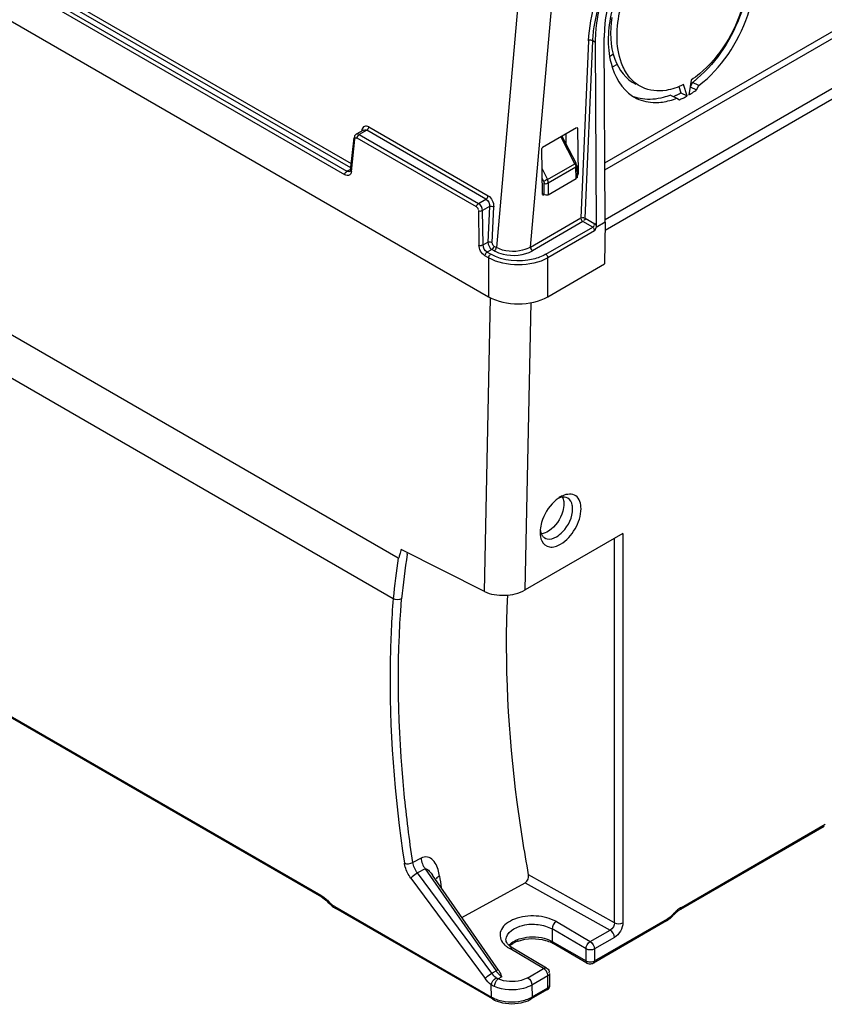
# Model space of a CAD drawing. Header units: inches. Extents: x 0 to 117, y 0 to 83.
# Tile 32 of 57: x 104.7 to 107.34, y 16.46 to 19.69. Entities that reach past the tile are written whole.
import ezdxf

# ---------------------------------------------------------------- set-up
doc = ezdxf.new("R2010")
doc.units = ezdxf.units.IN
doc.header["$LTSCALE"] = 6.431102
doc.header["$MEASUREMENT"] = 0
doc.layers.get('0').update_dxf_attribs({"linetype": 'CONTINUOUS'})

msp = doc.modelspace()

# ---------------------------------------------------------------- linework, layer by layer
at = {"color": 7, "linetype": 'CONTINUOUS'}
for p, q in [((99.6991, 22.5522), (106.2354, 18.7786)), ((100.1486, 22.4692), (105.7845, 19.2154)), ((105.7632, 19.1788), (100.119, 22.4375)), ((100.126, 22.4491), (105.7702, 19.1905)), ((105.7829, 19.2013), (100.1417, 22.4582)), ((105.9384, 17.92), (100.1983, 21.234)), ((100.2213, 21.0795), (105.9221, 17.7882)), ((106.6167, 19.2186), (109.3155, 20.7767)), ((106.6169, 19.1948), (109.305, 20.7468)), ((106.4091, 20.6243), (106.261, 18.9403)), ((106.3727, 18.9415), (106.52, 20.6171)), ((109.3766, 20.5891), (106.6175, 18.9962)), ((106.6178, 19.0325), (109.3639, 20.6179)), ((100.3672, 19.8839), (105.6848, 16.8139)), ((105.6878, 16.8074), (100.3703, 19.8774)), ((106.6179, 19.0228), (106.6143, 19.6296)), ((106.5635, 19.6191), (106.5382, 19.037)), ((106.5521, 19.0366), (106.5774, 19.6187)), ((106.5865, 19.6135), (106.5774, 19.6187)), ((106.59, 19.0129), (106.5865, 19.6135)), ((106.6449, 19.5745), (106.6327, 19.5675)), ((106.657, 19.5413), (106.6409, 19.5321)), ((106.8598, 19.4684), (106.8666, 19.4481)), ((106.8874, 19.438), (106.875, 19.4753)), ((106.8997, 19.4896), (106.893, 19.4412)), ((106.9045, 19.482), (106.8971, 19.4676)), ((106.8971, 19.4676), (106.9179, 19.4575)), ((106.9253, 19.4718), (106.9045, 19.482)), ((106.9179, 19.4575), (106.9253, 19.4718)), ((106.8327, 19.4405), (106.8535, 19.4304)), ((106.8535, 19.4304), (106.8622, 19.4254)), ((106.8666, 19.4481), (106.8874, 19.438)), ((105.842, 19.3361), (106.2336, 19.11)), ((106.4126, 19.2697), (106.524, 19.334)), ((106.5255, 19.3333), (106.5268, 19.3324)), ((106.5268, 19.3324), (106.5291, 19.1816)), ((105.7822, 19.1945), (105.7935, 19.3003)), ((105.7953, 19.3025), (105.7958, 19.3015)), ((105.8006, 19.3118), (105.7985, 19.3105)), ((105.8245, 19.3256), (105.8006, 19.3118)), ((105.8017, 19.2988), (105.8022, 19.298)), ((106.1953, 19.0732), (105.8036, 19.2993)), ((105.8087, 19.3083), (105.8092, 19.3082)), ((105.8351, 19.3251), (105.8106, 19.3109)), ((105.8106, 19.3109), (106.2022, 19.0848)), ((105.8195, 19.3227), (105.8186, 19.3231)), ((105.8326, 19.3262), (105.8351, 19.3251)), ((106.2267, 19.099), (105.8351, 19.3251)), ((106.5183, 19.2153), (106.4721, 19.3041)), ((106.4757, 19.3061), (106.5217, 19.2178)), ((106.4886, 19.3136), (106.4891, 19.2804)), ((105.7851, 19.1898), (105.7964, 19.2956)), ((106.4121, 19.114), (106.4099, 19.2648)), ((106.4282, 19.1633), (106.5183, 19.2153)), ((106.5216, 19.2035), (106.4313, 19.1514)), ((106.5211, 19.2063), (106.5209, 19.2055)), ((106.5227, 19.1662), (106.5216, 19.2035)), ((106.5245, 19.2077), (106.5256, 19.1704)), ((105.7702, 19.1905), (105.7809, 19.1967)), ((105.7726, 19.1893), (105.7702, 19.1905)), ((105.7805, 19.1898), (105.7803, 19.1897)), ((105.7804, 19.1897), (105.7803, 19.1897)), ((105.7846, 19.1869), (105.7838, 19.1843)), ((105.7845, 19.192), (105.7854, 19.1919)), ((105.7851, 19.1898), (105.7846, 19.1869)), ((106.4109, 19.1984), (106.4282, 19.1633)), ((106.5233, 19.1682), (106.5223, 19.1681)), ((106.5291, 19.1816), (106.5252, 19.1837)), ((106.4113, 19.1665), (106.4159, 19.1574)), ((106.4174, 19.1137), (106.4174, 19.1517)), ((106.4313, 19.1134), (106.5227, 19.1662)), ((106.4313, 19.1514), (106.4313, 19.1134)), ((106.4174, 19.1137), (106.4134, 19.1161)), ((106.415, 19.1124), (106.4135, 19.113)), ((106.4173, 19.1138), (106.415, 19.1124)), ((106.2022, 19.0848), (106.2267, 19.099)), ((106.2382, 19.0746), (106.2158, 19.0616)), ((106.2382, 19.0746), (106.233, 18.9574)), ((106.2468, 18.9569), (106.252, 19.0741)), ((106.2019, 19.0615), (106.2035, 18.9483)), ((106.2174, 18.9484), (106.2158, 19.0616)), ((106.3727, 18.9415), (106.5382, 19.037)), ((106.5451, 19.0251), (106.3796, 18.9296)), ((106.423, 18.9179), (106.577, 19.0068)), ((106.577, 19.0068), (106.5451, 19.0251)), ((106.5521, 19.0366), (106.5839, 19.0182)), ((106.6179, 19.0228), (106.5888, 19.0059)), ((106.6179, 19.0228), (106.6159, 18.886)), ((106.583, 18.9946), (106.43, 18.9063)), ((106.2174, 18.9484), (106.233, 18.9574)), ((106.2529, 18.945), (106.261, 18.9403)), ((106.2354, 18.9063), (106.2233, 18.9132)), ((106.246, 18.934), (106.2302, 18.9248)), ((106.2302, 18.9248), (106.2423, 18.9179)), ((106.2541, 18.9293), (106.246, 18.934)), ((106.2354, 18.9063), (106.2354, 18.7786)), ((106.43, 18.7786), (106.43, 18.9063)), ((106.43, 18.7786), (106.6159, 18.886)), ((106.2213, 17.8112), (106.2415, 18.7754)), ((106.3551, 17.816), (106.3748, 18.7593)), ((106.4715, 18.1217), (106.4706, 18.1212)), ((106.4818, 18.1061), (106.4822, 18.099)), ((106.4041, 18.006), (106.4041, 18.005)), ((106.6762, 18.0014), (106.3551, 17.816)), ((106.6487, 16.7235), (106.6487, 17.9855)), ((106.6762, 18.0014), (106.6762, 16.7237)), ((106.2213, 17.8112), (105.9484, 17.9491)), ((105.9682, 17.9336), (105.9689, 17.9387)), ((107.3372, 17.04), (106.8651, 16.7674)), ((106.8682, 16.7741), (107.3403, 17.0467)), ((106.0135, 16.9358), (105.9863, 16.9217)), ((106.027, 16.9004), (106.0019, 16.8874)), ((106.2458, 16.5575), (106.0019, 16.8874)), ((106.027, 16.9004), (106.2597, 16.5655)), ((106.2679, 16.5682), (106.0516, 16.8794)), ((106.0743, 16.8766), (106.0723, 16.8869)), ((106.6487, 16.7235), (106.3667, 16.8808)), ((105.98, 16.8704), (106.2239, 16.5405)), ((106.1476, 16.7413), (106.3557, 16.8551)), ((106.3557, 16.8551), (106.6346, 16.6996)), ((105.6954, 16.8024), (105.6997, 16.7992)), ((105.7305, 16.7765), (106.2446, 16.4797)), ((105.7303, 16.772), (105.7336, 16.77)), ((106.2476, 16.4733), (105.7336, 16.77)), ((106.4577, 16.7271), (106.569, 16.6617)), ((106.8195, 16.7298), (106.5797, 16.5914)), ((106.5828, 16.5982), (106.8226, 16.7366)), ((106.555, 16.6377), (106.4436, 16.7031)), ((106.4436, 16.7031), (106.4436, 16.6624)), ((106.569, 16.6617), (106.6346, 16.6996)), ((106.2924, 16.6673), (106.2924, 16.6675)), ((106.2926, 16.6652), (106.2924, 16.6673)), ((106.4436, 16.6624), (106.555, 16.5982)), ((106.558, 16.5914), (106.4467, 16.6557)), ((106.6484, 16.6755), (106.5828, 16.6377)), ((106.4159, 16.5733), (106.3045, 16.6387)), ((106.4257, 16.5743), (106.3144, 16.6397)), ((106.555, 16.5982), (106.555, 16.6377)), ((106.5828, 16.6377), (106.5828, 16.5982)), ((106.5801, 16.5968), (106.5828, 16.5982)), ((106.2458, 16.5575), (106.2597, 16.5655)), ((106.2698, 16.5657), (106.2679, 16.5682)), ((106.3636, 16.5431), (106.4159, 16.5733)), ((106.4297, 16.5493), (106.3774, 16.5191)), ((106.4183, 16.5717), (106.4159, 16.5733)), ((106.4257, 16.5743), (106.4279, 16.5729)), ((106.4297, 16.5098), (106.4297, 16.5493)), ((106.4335, 16.5606), (106.4327, 16.5593)), ((106.4341, 16.5621), (106.4335, 16.5606)), ((106.4355, 16.5573), (106.4355, 16.5178)), ((106.2446, 16.4797), (106.2437, 16.5199)), ((106.2787, 16.5465), (106.2662, 16.5393)), ((106.3774, 16.5191), (106.3782, 16.48)), ((106.4347, 16.5147), (106.4354, 16.5166)), ((106.4266, 16.503), (106.3751, 16.4733)), ((106.3782, 16.48), (106.4297, 16.5098))]:
    msp.add_line(p, q, dxfattribs=at)
for points in [[(105.7822, 19.1945), (105.7821, 19.1935), (105.7819, 19.1925), (105.7816, 19.1916), (105.7812, 19.1908), (105.7809, 19.1903), (105.7807, 19.19), (105.7805, 19.1898)], [(106.4159, 19.1574), (106.4162, 19.1567), (106.4164, 19.1561), (106.4167, 19.1555), (106.4169, 19.1549), (106.417, 19.1542), (106.4172, 19.1536), (106.4173, 19.153), (106.4173, 19.1523), (106.4174, 19.1517)], [(105.6878, 16.8074), (105.6912, 16.8053), (105.6954, 16.8024)], [(105.6997, 16.7992), (105.7039, 16.7955), (105.7081, 16.7915)], [(105.7081, 16.7915), (105.7143, 16.7851), (105.7181, 16.7814)], [(105.7181, 16.7814), (105.7221, 16.778), (105.7261, 16.7749), (105.7303, 16.772)], [(106.3005, 16.6505), (106.2972, 16.6544), (106.2948, 16.6582), (106.2933, 16.6619), (106.2926, 16.6652)], [(106.3144, 16.6397), (106.3092, 16.643), (106.3045, 16.6467), (106.3005, 16.6505)]]:
    msp.add_lwpolyline(points, dxfattribs=at)
for centre, radius, start, end in [((106.6702, 19.7869), 0.3845, 308.9809, 310.5483), ((106.6804, 19.7744), 0.3685, 307.4702, 308.9807), ((106.7791, 19.5485), 0.1322, 237.4445, 244.0467), ((106.7351, 19.6778), 0.2646, 293.6813, 294.3447), ((106.7314, 19.6858), 0.2734, 294.3517, 296.298), ((106.7254, 19.698), 0.287, 296.2978, 298.1825), ((106.72, 19.7083), 0.2986, 298.1782, 299.402), ((106.7559, 19.6677), 0.2646, 293.6813, 294.3447), ((106.7513, 19.6777), 0.2757, 294.3578, 296.9391), ((106.743, 19.694), 0.2939, 296.9385, 299.4118), ((106.7268, 19.7219), 0.3262, 300.6169, 303.8017), ((106.716, 19.7383), 0.3459, 303.7842, 305.1596), ((106.711, 19.7454), 0.3545, 305.1561, 305.702), ((105.8413, 19.321), 0.0228, 165.4334, 171.6592), ((106.4774, 19.2952), 0.0895, 297.2394, 297.8395), ((106.5178, 19.2068), 0.00333, 325.1157, 336.9321), ((106.4985, 19.2058), 0.0261, 22.3419, 27.4903), ((106.5208, 18.0366), 0.0984, 120.7078, 125.5626), ((106.5127, 18.0505), 0.0823, 114.4257, 120.0675), ((106.5018, 18.0048), 0.0977, 174.8751, 179.3046), ((106.4326, 18.0084), 0.0254, 234.8386, 239.1465), ((108.9384, 17.482), 3.0317, 171.6929, 174.2036), ((108.9436, 17.4828), 3.0094, 171.3851, 174.2081), ((111.0363, 17.5872), 5.0126, 188.1494, 188.5866), ((105.6072, 16.6945), 0.1429, 42.8658, 44.5455), ((105.7837, 16.8583), 0.0979, 222.8641, 224.2882), ((106.7641, 16.8185), 0.1048, 312.3488, 315.9059), ((106.7603, 16.8221), 0.11, 315.889, 317.6004), ((106.9441, 16.6579), 0.1394, 135.8832, 137.6011), ((106.9335, 16.664), 0.1245, 135.874, 137.6015), ((106.7914, 16.7907), 0.0624, 300.014, 302.2931), ((106.3398, 16.6162), 0.0504, 136.8915, 139.061), ((106.3427, 16.6044), 0.058, 128.476, 132.3111), ((106.3629, 16.5723), 0.096, 113.4806, 118.396), ((106.369, 16.5584), 0.1113, 108.9598, 113.5055), ((106.4029, 16.5798), 0.0876, 60.0521, 63.8239), ((106.352, 16.7197), 0.0939, 233.9431, 239.6478), ((106.5698, 16.6086), 0.0198, 292.6533, 299.9493), ((106.2872, 16.5151), 0.0574, 116.7653, 118.5521), ((106.3263, 16.611), 0.0806, 214.322, 221.1332), ((106.3192, 16.6048), 0.0711, 221.144, 226.0748), ((106.4288, 16.5178), 0.00662, 349.958, 359.8053), ((106.4173, 16.5192), 0.0187, 299.9949, 310.2345), ((106.2921, 16.5622), 0.0952, 240.0646, 245.0631), ((106.2953, 16.556), 0.0955, 240.0468, 245.0263), ((106.3309, 16.5615), 0.0942, 296.5876, 300.1197)]:
    msp.add_arc(centre, radius, start, end, dxfattribs=at)
for centre, major_axis, ratio, start_param, end_param in [((106.8516, 19.7461), (0.1461, 0.3016), 0.619929, 0.740434, 2.241417), ((106.524, 19.3307), (0.00193, 0.00346), 0.584489, -0.79177, -0.070949), ((106.4127, 19.2664), (0.00192, 0.00344), 0.590205, 0.778848, 2.344779), ((106.5263, 19.18), (0.00192, 0.00344), 0.590205, -1.804228, -0.796814), ((106.4149, 19.1157), (0.00193, 0.00346), 0.584489, -3.068578, -2.367433)]:
    msp.add_ellipse(centre, major_axis=major_axis, ratio=ratio, start_param=start_param, end_param=end_param, dxfattribs=at)
for points, knots in [([(106.5635, 19.6191), (106.5673, 19.706), (106.6256, 19.8761), (106.7412, 20.0141), (106.8135, 20.0617)], [0, 0, 0, 0, 0.501128, 1, 1, 1, 1]), ([(107.0799, 19.9512), (107.1033, 19.875), (107.0797, 19.6975), (106.9865, 19.5514), (106.9202, 19.4947)], [0, 0, 0, 0, 0.477563, 1, 1, 1, 1]), ([(106.9253, 19.4718), (106.9996, 19.5288), (107.1025, 19.6845), (107.126, 19.8779), (107.0951, 19.9571)], [0, 0, 0, 0, 0.524179, 1, 1, 1, 1]), ([(107.0535, 19.9611), (107.0943, 19.8974), (107.0874, 19.7571), (107.02, 19.6084), (106.9613, 19.5377), (106.9275, 19.51)], [0, 0, 0, 0, 0.458015, 0.735698, 1, 1, 1, 1]), ([(106.5774, 19.6187), (106.5782, 19.6361), (106.5863, 19.71), (106.6111, 19.7816), (106.6365, 19.8325)], [0, 0, 0, 0, 0.233934, 1, 1, 1, 1]), ([(106.5865, 19.6135), (106.5864, 19.6313), (106.5909, 19.7064), (106.6128, 19.7801), (106.6365, 19.8325)], [0, 0, 0, 0, 0.236151, 1, 1, 1, 1]), ([(106.6946, 19.503), (106.6848, 19.5158), (106.6498, 19.5835), (106.6543, 19.665), (106.6679, 19.7224)], [0, 0, 0, 0, 0.214677, 1, 1, 1, 1]), ([(106.639, 19.7127), (106.6269, 19.6582), (106.6187, 19.5566), (106.6717, 19.4603), (106.708, 19.4372)], [0, 0, 0, 0, 0.564856, 1, 1, 1, 1]), ([(106.64, 19.6955), (106.6335, 19.6501), (106.6328, 19.5655), (106.6861, 19.4917), (106.7181, 19.4761)], [0, 0, 0, 0, 0.563045, 1, 1, 1, 1]), ([(106.8466, 19.4633), (106.8372, 19.4601), (106.8021, 19.4508), (106.7627, 19.4544), (106.7389, 19.466)], [0, 0, 0, 0, 0.273546, 1, 1, 1, 1]), ([(106.7213, 19.4297), (106.7403, 19.4205), (106.7697, 19.4144), (106.7983, 19.4166), (106.8058, 19.4176)], [0, 0, 0, 0, 0.736652, 1, 1, 1, 1]), ([(106.8327, 19.4405), (106.8248, 19.4374), (106.7951, 19.4275), (106.7627, 19.4244), (106.74, 19.4277)], [0, 0, 0, 0, 0.268615, 1, 1, 1, 1]), ([(105.842, 19.3361), (105.8379, 19.3385), (105.8267, 19.3408), (105.8204, 19.3312), (105.8192, 19.3267)], [0, 0, 0, 0, 0.501774, 1, 1, 1, 1]), ([(105.7964, 19.2956), (105.7954, 19.2962), (105.794, 19.2975), (105.7927, 19.2995), (105.793, 19.3003)], [0, 0, 0, 0, 0.56581, 1, 1, 1, 1]), ([(105.7964, 19.2956), (105.7965, 19.2971), (105.7969, 19.301), (105.8009, 19.2999), (105.8017, 19.2988)], [0, 0, 0, 0, 0.543798, 1, 1, 1, 1]), ([(105.8036, 19.2993), (105.8037, 19.3003), (105.804, 19.3023), (105.8046, 19.3043), (105.8051, 19.3053)], [0, 0, 0, 0, 0.472216, 1, 1, 1, 1]), ([(105.8051, 19.3053), (105.8055, 19.3061), (105.8063, 19.3076), (105.808, 19.3084), (105.8087, 19.3083)], [0, 0, 0, 0, 0.552431, 1, 1, 1, 1]), ([(106.5221, 19.218), (106.5223, 19.218), (106.5206, 19.2164), (106.5201, 19.2165), (106.5192, 19.216)], [0, 0, 0, 0, 0.158225, 1, 1, 1, 1]), ([(106.5216, 19.2035), (106.5225, 19.2041), (106.5239, 19.2052), (106.5251, 19.2069), (106.5251, 19.2077)], [0, 0, 0, 0, 0.552103, 1, 1, 1, 1]), ([(105.7838, 19.1843), (105.7833, 19.1831), (105.7822, 19.181), (105.7805, 19.1792), (105.7796, 19.1785)], [0, 0, 0, 0, 0.519982, 1, 1, 1, 1]), ([(105.7817, 19.1945), (105.7815, 19.194), (105.7821, 19.1924), (105.7836, 19.1922), (105.7845, 19.192)], [0, 0, 0, 0, 0.371822, 1, 1, 1, 1]), ([(106.5262, 19.1704), (106.5262, 19.1699), (106.5256, 19.1685), (106.5242, 19.1683), (106.5233, 19.1682)], [0, 0, 0, 0, 0.377643, 1, 1, 1, 1]), ([(106.4282, 19.1633), (106.4263, 19.1622), (106.4243, 19.1619), (106.4187, 19.1575), (106.4187, 19.1588)], [0, 0, 0, 0, 0.62818, 1, 1, 1, 1]), ([(106.5888, 19.0059), (106.5891, 19.0071), (106.5897, 19.0094), (106.59, 19.0118), (106.59, 19.0129)], [0, 0, 0, 0, 0.515647, 1, 1, 1, 1]), ([(106.3727, 18.9415), (106.3648, 18.9368), (106.329, 18.9233), (106.286, 18.9258), (106.261, 18.9403)], [0, 0, 0, 0, 0.241524, 1, 1, 1, 1]), ([(106.423, 18.9179), (106.4101, 18.9106), (106.3521, 18.8893), (106.2829, 18.8948), (106.2423, 18.9179)], [0, 0, 0, 0, 0.240672, 1, 1, 1, 1]), ([(106.2541, 18.9293), (106.2631, 18.9242), (106.3034, 18.9095), (106.3514, 18.9136), (106.3796, 18.9296)], [0, 0, 0, 0, 0.240834, 1, 1, 1, 1]), ([(106.43, 18.9063), (106.401, 18.8897), (106.3327, 18.8766), (106.2643, 18.8897), (106.2354, 18.9063)], [0, 0, 0, 0, 0.500003, 1, 1, 1, 1]), ([(106.2354, 18.7786), (106.2642, 18.7619), (106.3327, 18.7487), (106.4011, 18.7619), (106.43, 18.7786)], [0, 0, 0, 0, 0.500001, 1, 1, 1, 1]), ([(106.5388, 18.0828), (106.5388, 18.0979), (106.5292, 18.1341), (106.4917, 18.1313), (106.4787, 18.1254)], [0, 0, 0, 0, 0.514123, 1, 1, 1, 1]), ([(106.4506, 18.1058), (106.4314, 18.0875), (106.4123, 18.056), (106.4052, 18.0218), (106.4045, 18.0136)], [0, 0, 0, 0, 0.762155, 1, 1, 1, 1]), ([(106.4951, 18.1175), (106.4884, 18.1212), (106.4762, 18.1215), (106.4661, 18.1177), (106.4633, 18.1164)], [0, 0, 0, 0, 0.712146, 1, 1, 1, 1]), ([(106.5111, 18.0827), (106.5111, 18.0866), (106.5103, 18.0994), (106.5032, 18.113), (106.4951, 18.1175)], [0, 0, 0, 0, 0.29583, 1, 1, 1, 1]), ([(106.4822, 18.099), (106.4822, 18.0907), (106.4762, 18.0561), (106.4547, 18.0236), (106.4324, 18.0091)], [0, 0, 0, 0, 0.238584, 1, 1, 1, 1]), ([(106.4577, 17.9902), (106.4653, 17.9945), (106.4932, 18.0181), (106.5111, 18.0551), (106.5111, 18.0827)], [0, 0, 0, 0, 0.240721, 1, 1, 1, 1]), ([(106.4715, 17.9662), (106.4914, 17.9777), (106.523, 18.0141), (106.5388, 18.0597), (106.5388, 18.0828)], [0, 0, 0, 0, 0.499998, 1, 1, 1, 1]), ([(106.41, 17.9767), (106.4146, 17.9674), (106.4361, 17.9506), (106.4606, 17.9599), (106.4715, 17.9662)], [0, 0, 0, 0, 0.454675, 1, 1, 1, 1]), ([(106.4196, 17.9866), (106.4221, 17.9851), (106.4347, 17.9804), (106.4488, 17.985), (106.4577, 17.9902)], [0, 0, 0, 0, 0.221073, 1, 1, 1, 1]), ([(105.9484, 17.9491), (105.947, 17.9439), (105.9453, 17.9353), (105.9418, 17.928), (105.9405, 17.9188), (105.9384, 17.92)], [0, 0, 0, 0, 0.518142, 0.76411, 1, 1, 1, 1]), ([(106.2213, 17.8112), (106.2416, 17.801), (106.2887, 17.7945), (106.3351, 17.8045), (106.3551, 17.816)], [0, 0, 0, 0, 0.495963, 1, 1, 1, 1]), ([(105.9221, 17.7882), (105.9166, 17.7195), (105.9031, 17.4293), (105.9261, 17.1379), (105.959, 16.9188)], [0, 0, 0, 0, 0.237126, 1, 1, 1, 1]), ([(105.9864, 16.9216), (105.9751, 16.9967), (105.9393, 17.2834), (105.9327, 17.5742), (105.9496, 17.7865)], [0, 0, 0, 0, 0.262886, 1, 1, 1, 1]), ([(106.3667, 16.8808), (106.3522, 16.9599), (106.3043, 17.2636), (106.2876, 17.5729), (106.2981, 17.7997)], [0, 0, 0, 0, 0.261414, 1, 1, 1, 1]), ([(106.0723, 16.8869), (106.069, 16.902), (106.0611, 16.9245), (106.0353, 16.9417), (106.0199, 16.9392), (106.0136, 16.9358)], [0, 0, 0, 0, 0.525694, 0.754967, 1, 1, 1, 1]), ([(105.98, 16.8704), (105.972, 16.8813), (105.9636, 16.8974), (105.9596, 16.9147), (105.959, 16.9188)], [0, 0, 0, 0, 0.764559, 1, 1, 1, 1]), ([(106.0019, 16.8874), (105.9956, 16.8836), (105.9881, 16.878), (105.9813, 16.8718), (105.98, 16.8704)], [0, 0, 0, 0, 0.796483, 1, 1, 1, 1]), ([(106.027, 16.9004), (106.0319, 16.9019), (106.0422, 16.892), (106.0483, 16.8842), (106.0516, 16.8795)], [0, 0, 0, 0, 0.473995, 1, 1, 1, 1]), ([(105.6878, 16.8074), (105.6868, 16.808), (105.6852, 16.81), (105.6848, 16.8125), (105.6848, 16.8139)], [0, 0, 0, 0, 0.452104, 1, 1, 1, 1]), ([(105.7119, 16.7917), (105.7116, 16.791), (105.7111, 16.7898), (105.7113, 16.7884), (105.7116, 16.788)], [0, 0, 0, 0, 0.607013, 1, 1, 1, 1]), ([(105.7305, 16.7765), (105.7306, 16.7752), (105.731, 16.7727), (105.7327, 16.7707), (105.7336, 16.7701)], [0, 0, 0, 0, 0.53915, 1, 1, 1, 1]), ([(106.4577, 16.7271), (106.4379, 16.7387), (106.3907, 16.7499), (106.3327, 16.743), (106.2945, 16.7232), (106.2761, 16.7037), (106.2706, 16.6797), (106.2768, 16.6652), (106.2812, 16.6591)], [0, 0, 0, 0, 0.285062, 0.582352, 0.709529, 0.815034, 0.9059, 1, 1, 1, 1]), ([(106.8411, 16.7519), (106.8415, 16.7511), (106.842, 16.7499), (106.8419, 16.7483), (106.8416, 16.7479)], [0, 0, 0, 0, 0.61621, 1, 1, 1, 1]), ([(106.2924, 16.6675), (106.2924, 16.6916), (106.3422, 16.7196), (106.3966, 16.7199), (106.4299, 16.7111), (106.4436, 16.7031)], [0, 0, 0, 0, 0.422726, 0.722003, 1, 1, 1, 1]), ([(106.3198, 16.6633), (106.3266, 16.667), (106.3577, 16.6791), (106.3931, 16.6793), (106.4178, 16.6728)], [0, 0, 0, 0, 0.232604, 1, 1, 1, 1]), ([(106.2239, 16.5405), (106.2251, 16.5419), (106.232, 16.5481), (106.2395, 16.5537), (106.2458, 16.5575)], [0, 0, 0, 0, 0.203244, 1, 1, 1, 1]), ([(106.2679, 16.5682), (106.2675, 16.5688), (106.2645, 16.5679), (106.2628, 16.5671), (106.2613, 16.5664)], [0, 0, 0, 0, 0.30022, 1, 1, 1, 1]), ([(106.3774, 16.5191), (106.3688, 16.5141), (106.3296, 16.4991), (106.2837, 16.5011), (106.2544, 16.5138)], [0, 0, 0, 0, 0.236134, 1, 1, 1, 1]), ([(106.2662, 16.5393), (106.2651, 16.5397), (106.2629, 16.5408), (106.2609, 16.5421), (106.26, 16.5428)], [0, 0, 0, 0, 0.501934, 1, 1, 1, 1]), ([(106.3636, 16.5431), (106.3568, 16.5392), (106.3257, 16.5274), (106.2894, 16.5293), (106.2662, 16.5393)], [0, 0, 0, 0, 0.23577, 1, 1, 1, 1]), ([(106.4297, 16.5098), (106.4308, 16.5104), (106.4327, 16.5118), (106.4342, 16.5137), (106.4347, 16.5147)], [0, 0, 0, 0, 0.534275, 1, 1, 1, 1]), ([(106.2476, 16.4733), (106.2466, 16.4738), (106.245, 16.4759), (106.2446, 16.4784), (106.2446, 16.4797)], [0, 0, 0, 0, 0.45211, 1, 1, 1, 1])]:
    msp.add_open_spline(points, degree=3, knots=knots, dxfattribs=at)
for points in [[(106.5774, 19.6187), (106.5734, 19.621), (106.5677, 19.6212), (106.5635, 19.6191)], [(106.7389, 19.466), (106.7216, 19.4744), (106.7062, 19.4876), (106.6946, 19.503)], [(106.9275, 19.51), (106.9187, 19.5027), (106.9094, 19.4959), (106.8997, 19.4896)], [(106.875, 19.4753), (106.8658, 19.4707), (106.8563, 19.4666), (106.8466, 19.4633)], [(106.74, 19.4277), (106.7306, 19.4291), (106.7213, 19.4315), (106.7124, 19.4348)], [(106.8058, 19.4176), (106.8221, 19.4199), (106.8382, 19.4244), (106.8535, 19.4304)], [(105.842, 19.3361), (105.8417, 19.3328), (105.8396, 19.3267), (105.8364, 19.3277)], [(105.7985, 19.3105), (105.7962, 19.3089), (105.7942, 19.3052), (105.7953, 19.3025)], [(105.8106, 19.3109), (105.8077, 19.3126), (105.8035, 19.3135), (105.8007, 19.3118)], [(105.8245, 19.3256), (105.8269, 19.327), (105.8301, 19.3271), (105.8326, 19.3262)], [(106.5183, 19.2153), (106.5198, 19.2125), (106.5217, 19.2094), (106.5211, 19.2063)], [(106.5245, 19.2077), (106.5244, 19.2104), (106.5237, 19.2132), (106.5227, 19.2157)], [(105.7632, 19.1788), (105.7634, 19.1823), (105.7655, 19.1887), (105.7687, 19.1876)], [(105.7796, 19.1785), (105.7753, 19.1751), (105.768, 19.1761), (105.7632, 19.1788)], [(105.7803, 19.1897), (105.7781, 19.1884), (105.775, 19.1885), (105.7726, 19.1893)], [(106.4174, 19.1514), (106.4205, 19.1497), (106.4274, 19.1481), (106.4281, 19.1516)], [(106.4313, 19.1514), (106.4313, 19.1552), (106.4305, 19.1595), (106.4278, 19.1621)], [(106.2267, 19.099), (106.2305, 19.1011), (106.2332, 19.1057), (106.2336, 19.11)], [(106.2336, 19.11), (106.2454, 19.1035), (106.2527, 19.0875), (106.252, 19.0741)], [(106.4313, 19.1134), (106.4282, 19.1116), (106.4213, 19.1103), (106.4206, 19.1139)], [(106.1953, 19.0732), (106.1954, 19.0766), (106.1975, 19.0831), (106.2008, 19.0819)], [(106.1953, 19.0732), (106.1983, 19.0714), (106.2025, 19.0665), (106.2001, 19.064)], [(106.2158, 19.0616), (106.2154, 19.0706), (106.21, 19.0803), (106.2022, 19.0848)], [(106.2267, 19.099), (106.2345, 19.0945), (106.239, 19.0835), (106.2382, 19.0746)], [(106.2382, 19.0746), (106.2424, 19.0764), (106.2479, 19.0761), (106.252, 19.0741)], [(106.2019, 19.0615), (106.2051, 19.0599), (106.2117, 19.0583), (106.2126, 19.0618)], [(106.5382, 19.037), (106.5414, 19.0386), (106.5481, 19.04), (106.5489, 19.0365)], [(106.5451, 19.0251), (106.5424, 19.0267), (106.5382, 19.0314), (106.5406, 19.0334)], [(106.5521, 19.0366), (106.5519, 19.0337), (106.55, 19.0282), (106.5473, 19.0293)], [(106.577, 19.0068), (106.5799, 19.0085), (106.5844, 19.0132), (106.5821, 19.0157)], [(106.577, 19.0068), (106.58, 19.005), (106.5838, 18.9997), (106.5813, 18.9973)], [(106.583, 18.9946), (106.585, 18.998), (106.5877, 19.0016), (106.5879, 19.0056)], [(106.59, 19.0129), (106.5883, 19.015), (106.5862, 19.0169), (106.5839, 19.0182)], [(106.2035, 18.9483), (106.2066, 18.9466), (106.2132, 18.9451), (106.214, 18.9485)], [(106.2233, 18.9132), (106.2117, 18.9199), (106.2037, 18.9349), (106.2035, 18.9483)], [(106.2302, 18.9248), (106.2225, 18.9293), (106.2173, 18.9395), (106.2174, 18.9484)], [(106.233, 18.9574), (106.2372, 18.9592), (106.2427, 18.959), (106.2468, 18.9569)], [(106.233, 18.9574), (106.233, 18.9485), (106.2383, 18.9384), (106.246, 18.934)], [(106.2529, 18.945), (106.2525, 18.9407), (106.2498, 18.9361), (106.246, 18.934)], [(106.2529, 18.945), (106.25, 18.9467), (106.2461, 18.9519), (106.2485, 18.9543)], [(106.3727, 18.9415), (106.3727, 18.938), (106.3748, 18.9314), (106.3782, 18.9325)], [(106.2302, 18.9248), (106.2273, 18.9231), (106.2228, 18.9183), (106.2251, 18.9158)], [(106.2354, 18.9063), (106.2355, 18.9097), (106.2376, 18.9161), (106.2409, 18.915)], [(106.2541, 18.9293), (106.257, 18.931), (106.2612, 18.9353), (106.2592, 18.938)], [(106.423, 18.9179), (106.426, 18.9162), (106.4305, 18.9113), (106.4281, 18.9088)], [(106.4636, 18.1166), (106.459, 18.1133), (106.4547, 18.1097), (106.4506, 18.1058)], [(106.4779, 18.1206), (106.48, 18.1161), (106.4812, 18.1111), (106.4818, 18.1061)], [(106.4041, 18.005), (106.4041, 17.9954), (106.4057, 17.9854), (106.41, 17.9767)], [(106.4046, 18.0144), (106.4053, 18.0073), (106.4074, 18.0001), (106.4114, 17.9943)], [(106.4324, 18.0091), (106.4252, 18.0044), (106.4169, 18.0007), (106.4083, 18)], [(106.4114, 17.9943), (106.4132, 17.9917), (106.4155, 17.9894), (106.418, 17.9877)], [(105.9495, 17.7866), (105.9416, 17.782), (105.9296, 17.7829), (105.9221, 17.7882)], [(105.959, 16.9188), (105.9675, 16.9155), (105.9784, 16.9171), (105.9863, 16.9217)], [(106.0019, 16.8874), (105.9943, 16.8973), (105.9884, 16.9093), (105.9863, 16.9217)], [(106.0135, 16.9358), (106.0148, 16.9232), (106.0199, 16.9109), (106.027, 16.9004)], [(106.0743, 16.8766), (106.0703, 16.8744), (106.0663, 16.8717), (106.0633, 16.8682)], [(106.3557, 16.8551), (106.3639, 16.8596), (106.3683, 16.8717), (106.3667, 16.8808)], [(105.6848, 16.8139), (105.6891, 16.8114), (105.6932, 16.8086), (105.6971, 16.8055)], [(105.6971, 16.8055), (105.7013, 16.8021), (105.7053, 16.7985), (105.709, 16.7947)], [(105.7221, 16.7822), (105.7191, 16.7846), (105.7163, 16.7872), (105.7136, 16.7899)], [(105.7305, 16.7765), (105.7276, 16.7782), (105.7248, 16.7801), (105.7221, 16.7822)], [(106.8411, 16.7519), (106.838, 16.7484), (106.8346, 16.7452), (106.831, 16.7424)], [(106.8558, 16.7657), (106.8517, 16.7624), (106.8477, 16.7587), (106.844, 16.7549)], [(106.8573, 16.7622), (106.8526, 16.7588), (106.8482, 16.7549), (106.8441, 16.7507)], [(106.8682, 16.7741), (106.8638, 16.7717), (106.8597, 16.7688), (106.8558, 16.7657)], [(106.8651, 16.7674), (106.8624, 16.7658), (106.8598, 16.7641), (106.8573, 16.7622)], [(106.8682, 16.7741), (106.8682, 16.7717), (106.8672, 16.7686), (106.8651, 16.7674)], [(106.4577, 16.7271), (106.4496, 16.7225), (106.4437, 16.7124), (106.4436, 16.7031)], [(106.6487, 16.7235), (106.6488, 16.7142), (106.6427, 16.704), (106.6346, 16.6996)], [(106.6762, 16.7237), (106.6762, 16.7052), (106.6644, 16.6848), (106.6484, 16.6755)], [(106.6487, 16.7235), (106.6568, 16.7191), (106.6683, 16.7192), (106.6762, 16.7237)], [(106.8195, 16.7298), (106.825, 16.733), (106.83, 16.7368), (106.8346, 16.741)], [(106.8195, 16.7298), (106.8217, 16.7311), (106.8226, 16.7341), (106.8226, 16.7366)], [(106.831, 16.7424), (106.829, 16.7408), (106.8269, 16.7393), (106.8247, 16.7379)], [(106.6484, 16.6755), (106.6484, 16.6848), (106.6425, 16.6949), (106.6346, 16.6996)], [(106.2812, 16.6591), (106.2838, 16.6555), (106.2868, 16.6522), (106.29, 16.6493)], [(106.29, 16.6493), (106.2922, 16.6473), (106.2944, 16.6455), (106.2967, 16.6438)], [(106.3031, 16.6506), (106.3078, 16.6557), (106.3137, 16.6599), (106.3198, 16.6633)], [(106.3066, 16.6499), (106.3099, 16.6525), (106.3135, 16.6548), (106.3172, 16.6568)], [(106.3328, 16.6636), (106.3611, 16.6733), (106.3937, 16.6738), (106.4225, 16.6656)], [(106.4178, 16.6728), (106.4267, 16.6704), (106.4356, 16.6671), (106.4436, 16.6624)], [(106.4225, 16.6656), (106.429, 16.6638), (106.4355, 16.6614), (106.4416, 16.6584)], [(106.4436, 16.6624), (106.4436, 16.66), (106.4445, 16.6569), (106.4467, 16.6557)], [(106.555, 16.6377), (106.555, 16.647), (106.561, 16.6571), (106.569, 16.6617)], [(106.569, 16.6617), (106.577, 16.657), (106.5828, 16.6469), (106.5828, 16.6377)], [(106.3144, 16.6397), (106.3115, 16.6414), (106.3074, 16.6404), (106.3045, 16.6387)], [(106.5828, 16.6377), (106.5748, 16.633), (106.563, 16.633), (106.555, 16.6377)], [(106.558, 16.5914), (106.5559, 16.5926), (106.555, 16.5957), (106.555, 16.5982)], [(106.555, 16.5982), (106.5585, 16.5961), (106.5628, 16.5951), (106.5669, 16.5949)], [(106.558, 16.5914), (106.5602, 16.5902), (106.5626, 16.5893), (106.5651, 16.5889)], [(106.5651, 16.5889), (106.5692, 16.5882), (106.5736, 16.5887), (106.5775, 16.5903)], [(106.5669, 16.5949), (106.5713, 16.5946), (106.5759, 16.5952), (106.5801, 16.5968)], [(106.5828, 16.5982), (106.5828, 16.5957), (106.5819, 16.5926), (106.5798, 16.5914)], [(106.26, 16.5428), (106.2548, 16.5468), (106.2496, 16.5515), (106.247, 16.5576)], [(106.2787, 16.5465), (106.2764, 16.5532), (106.274, 16.56), (106.2698, 16.5657)], [(106.2698, 16.5535), (106.2725, 16.5509), (106.2755, 16.5485), (106.2787, 16.5465)], [(106.4159, 16.5733), (106.4188, 16.575), (106.4229, 16.576), (106.4257, 16.5743)], [(106.4248, 16.5644), (106.423, 16.5671), (106.4208, 16.5696), (106.4183, 16.5717)], [(106.4297, 16.5493), (106.4297, 16.5546), (106.4276, 16.5599), (106.4248, 16.5644)], [(106.4279, 16.5729), (106.4313, 16.5705), (106.4352, 16.5661), (106.4341, 16.5621)], [(106.4355, 16.5573), (106.4355, 16.554), (106.4326, 16.5509), (106.4297, 16.5493)], [(106.2437, 16.5199), (106.2362, 16.5257), (106.2295, 16.5328), (106.2239, 16.5405)], [(106.2437, 16.5199), (106.245, 16.5292), (106.2519, 16.5381), (106.26, 16.5428)], [(106.2544, 16.5138), (106.2507, 16.5154), (106.2467, 16.5172), (106.2442, 16.5204)], [(106.2544, 16.5138), (106.2544, 16.5232), (106.2589, 16.5335), (106.2662, 16.5393)], [(106.3636, 16.5431), (106.3715, 16.5384), (106.3774, 16.5283), (106.3774, 16.5191)], [(106.4355, 16.5178), (106.4354, 16.513), (106.433, 16.508), (106.4294, 16.5049)], [(106.4266, 16.503), (106.4288, 16.5042), (106.4297, 16.5073), (106.4297, 16.5098)], [(106.2519, 16.4759), (106.2573, 16.4734), (106.2628, 16.4714), (106.2685, 16.4697)], [(106.255, 16.4694), (106.2602, 16.467), (106.2656, 16.465), (106.2711, 16.4634)], [(106.2685, 16.4697), (106.2959, 16.4617), (106.3268, 16.4617), (106.3542, 16.4699)], [(106.2711, 16.4634), (106.2969, 16.4558), (106.326, 16.4558), (106.3518, 16.4634)], [(106.3518, 16.4634), (106.3599, 16.4658), (106.3678, 16.469), (106.3751, 16.4733)], [(106.3542, 16.4699), (106.3607, 16.4718), (106.3671, 16.4742), (106.3731, 16.4773)], [(106.3782, 16.48), (106.3782, 16.4776), (106.3773, 16.4745), (106.3752, 16.4733)]]:
    msp.add_open_spline(points, degree=3, dxfattribs=at)

doc.saveas('drawing.dxf')
